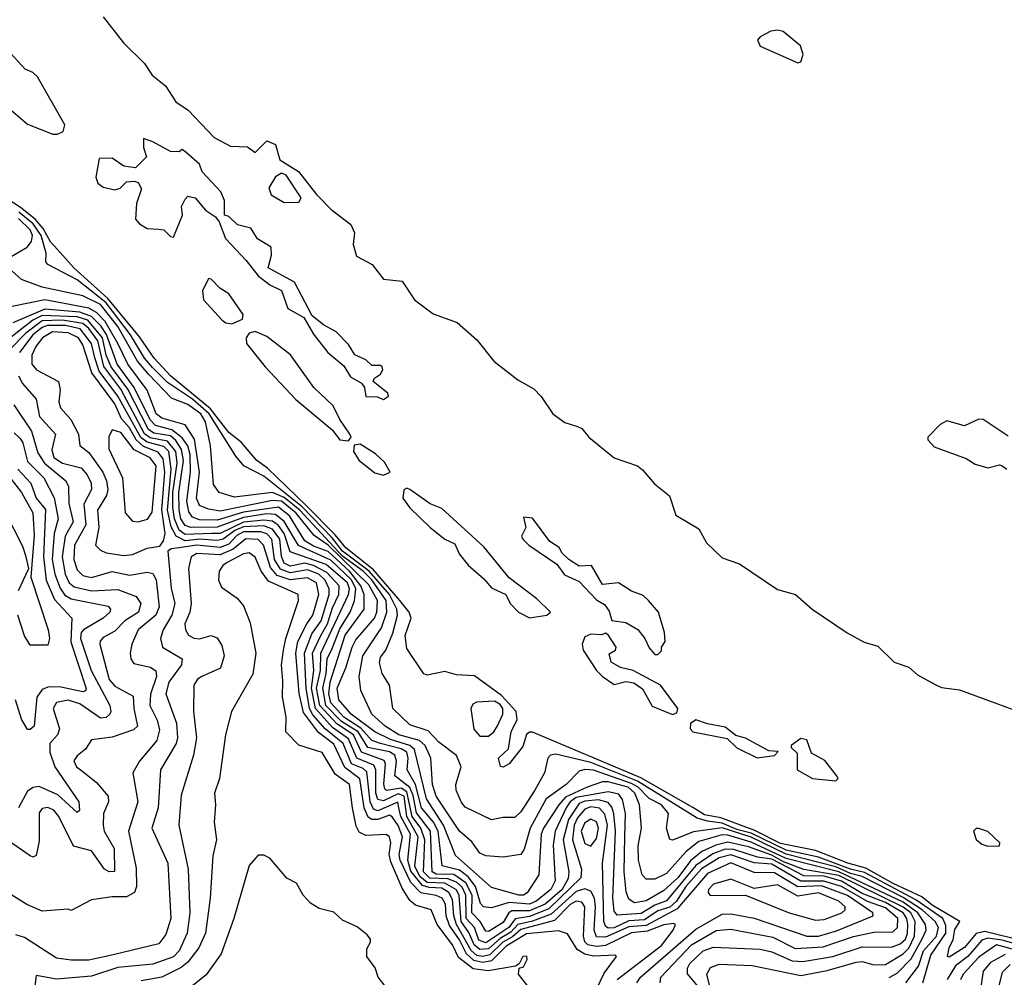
# Model space of a CAD drawing. Extents: x 2210602 to 2357277, y 510288 to 673808.
# Tile 248 of 256: x 2334259 to 2337632, y 540284 to 543565. Entities that reach past the tile are written whole.
import ezdxf

# ---------------------------------------------------------------- set-up
doc = ezdxf.new("R2010")
doc.units = 0

msp = doc.modelspace()

# ---------------------------------------------------------------- linework, layer by layer
at = {"layer": '0CON05XD'}
for points in [[(2334544.4, 543574.4), (2334614, 543485), (2334686, 543415), (2334712, 543375), (2334758.3, 543338.3), (2334793.7, 543283.7), (2334836.2, 543255), (2334925, 543160.8), (2334981.2, 543131.2), (2335039.3, 543129.3), (2335065, 543110), (2335105, 543150), (2335135, 543137.5), (2335150, 543085), (2335213.3, 543045), (2335275.8, 542965.8), (2335326.2, 542915), (2335393, 542863), (2335406, 542835), (2335401.4, 542795), (2335412, 542755), (2335465.6, 542725.6), (2335505, 542676.2), (2335568.6, 542668.6), (2335611.2, 542605), (2335675, 542557.5), (2335757.3, 542527.3), (2335825, 542468), (2335883.5, 542395), (2335965, 542330.6), (2336019.7, 542299.7), (2336045, 542273.8), (2336084.6, 542214.6), (2336126.2, 542185), (2336169.5, 542170.5), (2336184.3, 542164.3), (2336208.8, 542135), (2336295, 542064), (2336375, 542036), (2336392.7, 542022.7), (2336433.3, 541975), (2336485, 541933.3), (2336506.8, 541866.8), (2336585, 541820), (2336612.1, 541772.1), (2336665, 541720.6), (2336725, 541700.9), (2336855, 541612.2), (2336916.7, 541595), (2336973.8, 541545), (2337093.7, 541463.7), (2337152.2, 541432.2), (2337198.3, 541418.3), (2337255, 541363.8), (2337305, 541346.2), (2337335, 541320), (2337395, 541287.5), (2337417, 541277), (2337478.8, 541268.8), (2337602.7, 541222.7), (2337665, 541200)], [(2336925, 543417.5), (2336935, 543420), (2336942.5, 543445), (2336933.3, 543475), (2336874.2, 543524.2), (2336855, 543529.2), (2336832.5, 543525), (2336795, 543506.2), (2336786.7, 543495), (2336795, 543473.8), (2336925, 543417.5)], [(2334228.8, 543255), (2334285, 543207.1), (2334372.2, 543172.2), (2334387.8, 543172.2), (2334407.8, 543182.2), (2334412.9, 543205), (2334319.2, 543369.2), (2334303.6, 543383.6), (2334277.5, 543395), (2334215, 543463.3)], [(2335505, 542263.8), (2335522.5, 542275), (2335520, 542285), (2335470, 542325), (2335473.6, 542336.4), (2335495, 542350), (2335502.5, 542365), (2335500, 542375), (2335495, 542380), (2335465, 542380), (2335445, 542400), (2335407, 542417), (2335385, 542452.5), (2335343.3, 542495), (2335299.3, 542519.3), (2335260.7, 542550.7), (2335200, 542665), (2335110, 542715), (2335121.7, 542758.3), (2335120, 542785), (2335073.6, 542813.6), (2335050.7, 542850.7), (2335005, 542862.5), (2334975, 542890), (2334960, 542895), (2334960, 542945), (2334947.5, 542975), (2334883.6, 543043.6), (2334875, 543070), (2334829.3, 543109.3), (2334815, 543120), (2334805, 543112.5), (2334775, 543113.3), (2334715, 543146.7), (2334682.5, 543157.5), (2334683, 543127), (2334692.5, 543095), (2334655, 543056.7), (2334615, 543063.3), (2334575, 543090), (2334531.2, 543088.8), (2334519.1, 543025), (2334526.5, 543005), (2334545, 542991.5), (2334585, 542981.4), (2334603, 542987), (2334625, 543008.8), (2334651.7, 543011.7), (2334665, 543006.7), (2334675.8, 542985), (2334658.6, 542935), (2334655, 542881.2), (2334668.9, 542865), (2334695, 542849.6), (2334735, 542847.1), (2334752.5, 542845), (2334775, 542822.5), (2334785, 542820), (2334816.7, 542895), (2334813.3, 542925), (2334825, 542950), (2334835, 542960), (2334860, 542955), (2334895, 542912.5), (2334929.3, 542889.3), (2334942.5, 542872.5), (2334963.8, 542815), (2335035, 542740), (2335075, 542687.5), (2335115, 542656.7), (2335155, 542637.5), (2335176.7, 542575), (2335232.5, 542545), (2335265, 542487.5), (2335313.8, 542425), (2335368.8, 542378.8), (2335391.7, 542341.7), (2335429.5, 542319.5), (2335440, 542305), (2335444.1, 542274.1), (2335483, 542273), (2335505, 542263.8)], [(2335165, 542938.8), (2335215, 542940), (2335222.5, 542955), (2335171.7, 543031.7), (2335155, 543038.8), (2335135, 543026.7), (2335111.7, 542988.3), (2335120, 542965), (2335165, 542938.8)], [(2337698.3, 540408.3), (2337565, 540441.1), (2337535, 540434.3), (2337495, 540386), (2337442.5, 540352.5), (2337437.5, 540355), (2337442.9, 540385), (2337456.3, 540413.7), (2337462.3, 540447.7), (2337480, 540475), (2337385, 540531), (2337349.5, 540559.5), (2337250.8, 540605), (2337157.8, 540657.8), (2337095.3, 540675), (2336985, 540718.2), (2336865, 540742.8), (2336777.3, 540787.3), (2336660.6, 540830.6), (2336605, 540841.2), (2336564.2, 540865.8), (2336387.1, 540967.1), (2336015, 541123.9), (2336005, 541124.4), (2335995, 541116), (2335981.8, 541075), (2335935.6, 541015), (2335915, 541004), (2335906.2, 541006.2), (2335898.8, 541035), (2335933.3, 541066.7), (2335942.8, 541125), (2335962.4, 541167.6), (2335959, 541195), (2335909.8, 541249.8), (2335816.7, 541316.7), (2335755, 541320.4), (2335715, 541332.2), (2335655, 541318.7), (2335643.3, 541323.3), (2335585, 541410), (2335579.7, 541455), (2335599.6, 541515), (2335592.8, 541535), (2335560.9, 541575), (2335470.3, 541680.3), (2335375.4, 541755), (2335339.7, 541799.7), (2335240.3, 541900.3), (2335107.9, 542027.9), (2335070.7, 542055), (2335016.9, 542116.9), (2334975, 542150.8), (2334911.9, 542231.9), (2334775.2, 542345), (2334718.9, 542405), (2334668.6, 542478.6), (2334560.1, 542610.1), (2334444.2, 542714.2), (2334387.6, 542777.6), (2334364.2, 542804.2), (2334339.5, 542849.5), (2334311.1, 542881.1), (2334261.5, 542921.5), (2334100, 543025)], [(2337353.3, 540265), (2337379.6, 540360.4), (2337431.5, 540435), (2337432.1, 540462.1), (2337421.4, 540485), (2337329, 540549), (2337152.7, 540642.7), (2337105, 540654.2), (2336995, 540695.5), (2336885, 540720.2), (2336765, 540777.6), (2336715, 540790.7), (2336665, 540812.5), (2336615, 540819.2), (2336579.7, 540829.7), (2336375, 540955.6), (2336215, 541019.9), (2336095, 541048.5), (2336076.7, 541045), (2336067.5, 541035), (2336056.7, 540985), (2336023.8, 540925), (2335975, 540850.8), (2335955, 540832), (2335915, 540832), (2335875, 540823.1), (2335785, 540867.5), (2335770.6, 540885), (2335754.4, 540925), (2335753.3, 540945), (2335771.4, 541005), (2335754.5, 541044.5), (2335695, 541089.1), (2335658.3, 541128.3), (2335595, 541148.9), (2335537.5, 541205), (2335525.6, 541285), (2335500.6, 541325), (2335491.2, 541361.2), (2335495, 541380.8), (2335512.5, 541405), (2335536.8, 541463.2), (2335552.8, 541525), (2335550.8, 541545), (2335525.1, 541595.1), (2335455.7, 541675.7), (2335365, 541743.8), (2335329.5, 541789.5), (2335225.8, 541895.8), (2335095, 542001.3), (2335026.2, 542036.2), (2334999.1, 542069.1), (2334907.9, 542215), (2334850.6, 542265), (2334765, 542322.3), (2334713.6, 542373.6), (2334686.4, 542405), (2334638.5, 542485), (2334555, 542594.2), (2334504.8, 542635), (2334455, 542673.5), (2334355, 542725.5), (2334348.4, 542735), (2334349.7, 542765), (2334332.1, 542825), (2334304.6, 542865), (2334255.4, 542905.4)], [(2334216.2, 542745), (2334284.2, 542785.8), (2334298.7, 542805), (2334302.2, 542825), (2334294.8, 542845), (2334255, 542884.1)], [(2334335, 542648.9), (2334265, 542674.5), (2334220.6, 542715)], [(2334985, 542523.3), (2335021.4, 542538.6), (2335024.2, 542555), (2334975.5, 542625.5), (2334944.2, 542645), (2334915, 542676.2), (2334905, 542678), (2334884.3, 542635.7), (2334888.7, 542605), (2334952, 542535), (2334965, 542525.7), (2334985, 542523.3)], [(2337294.8, 540265.2), (2337337.7, 540322.3), (2337355.4, 540375), (2337399.8, 540425), (2337406.6, 540455), (2337395.5, 540475.5), (2337350, 540515), (2337285, 540557.6), (2337145, 540629.9), (2337105, 540639.3), (2337055, 540662.2), (2336885, 540705.4), (2336765, 540764), (2336665, 540796), (2336567.2, 540782.8), (2336495, 540754.3), (2336485.8, 540755.8), (2336474.6, 540794.6), (2336481.5, 540845), (2336457.5, 540875), (2336415, 540897.2), (2336377.6, 540935), (2336355, 540948.5), (2336225, 540993.9), (2336195, 540996), (2336175, 540990), (2336130.9, 540945), (2336062, 540895), (2336007.5, 540795), (2335987, 540723), (2335975, 540704.4), (2335915, 540695.5), (2335855, 540700.6), (2335835, 540709.4), (2335807.8, 540747.8), (2335765.4, 540785), (2335685, 540904.5), (2335672.8, 540945), (2335667.4, 541035), (2335647.9, 541077.9), (2335627.9, 541095), (2335557.3, 541115), (2335510.6, 541145), (2335465.3, 541185.3), (2335426.8, 541266.8), (2335421.3, 541315), (2335434.7, 541385), (2335498.3, 541481.7), (2335516.9, 541535), (2335514.6, 541575), (2335465, 541646), (2335435, 541675.5), (2335365, 541727.1), (2335218.2, 541885), (2335165, 541928.2), (2335125, 541944.9), (2334995, 541929.3), (2334941.9, 541945), (2334922.8, 541972.8), (2334912, 542105), (2334895, 542187.5), (2334878.6, 542215), (2334835, 542245.9), (2334778.3, 542268.3), (2334699.8, 542349.8), (2334661.8, 542395), (2334595, 542513.3), (2334535, 542589), (2334475, 542618.3), (2334335, 542648.9)], [(2337237, 540283), (2337265, 540298.1), (2337313.1, 540346.9), (2337351.8, 540418.2), (2337364.7, 540445), (2337361.7, 540465), (2337336.1, 540505), (2337285, 540541), (2337065, 540645.7), (2336885, 540690.7), (2336765, 540747.4), (2336685, 540770.9), (2336665, 540771.9), (2336585, 540749.6), (2336541.9, 540715), (2336475, 540639.3), (2336435, 540620), (2336405, 540620), (2336391.1, 540635), (2336378.7, 540685), (2336377.1, 540735), (2336389.1, 540795), (2336381.8, 540875), (2336365.8, 540915), (2336343.6, 540935), (2336275, 540953.8), (2336255, 540953.3), (2336203.1, 540935), (2336128.9, 540901.1), (2336105.1, 540874.9), (2336053.3, 540795), (2336045.7, 540775), (2336037.3, 540635), (2335996.9, 540573.1), (2335985, 540565.3), (2335968.8, 540565), (2335875, 540591.9), (2335751.7, 540701.7), (2335710.3, 540805), (2335652.1, 540895), (2335611.6, 541065), (2335595, 541078.5), (2335528.5, 541098.5), (2335475, 541124.8), (2335394.7, 541185), (2335351.7, 541235), (2335345.8, 541275), (2335375.8, 541344.2), (2335397.4, 541415), (2335410.1, 541439.9), (2335473.8, 541515), (2335482.1, 541535), (2335484.4, 541575), (2335455, 541628.8), (2335315, 541764.7), (2335267.6, 541797.6), (2335204.3, 541875), (2335155, 541915.3), (2335125, 541918.1), (2334945, 541881.5), (2334905, 541887.5), (2334875, 541900.8), (2334864.8, 541925), (2334874.8, 542015), (2334857.1, 542127.1), (2334825, 542176.9), (2334745, 542200), (2334726.3, 542215), (2334695.3, 542295), (2334629.3, 542385), (2334594.6, 542455), (2334551.1, 542531.1), (2334522.1, 542562.1), (2334495, 542576.1), (2334345, 542604.5), (2334232.3, 542582.3)], [(2336629.4, 540225), (2336612.3, 540295), (2336625, 540317.5), (2336655, 540329.2), (2336767.5, 540325), (2336935, 540290.8), (2337025, 540307.8), (2337124.3, 540335.7), (2337145, 540338.7), (2337185, 540327.1), (2337225, 540327.9), (2337285, 540364.8), (2337305, 540384.4), (2337324.2, 540425), (2337326, 540475), (2337311.4, 540505), (2337285, 540524.4), (2337065, 540632.4), (2336945, 540653.8), (2336875, 540680.2), (2336835, 540702.8), (2336755, 540731), (2336685, 540746.9), (2336643.3, 540736.7), (2336595.5, 540714.5), (2336557.1, 540682.9), (2336513.7, 540625), (2336465, 540581.9), (2336405, 540545.6), (2336365, 540539.1), (2336345, 540551.9), (2336336.9, 540576.9), (2336330, 540645), (2336332.2, 540765), (2336333.9, 540845), (2336323.3, 540893.3), (2336311, 540911), (2336275, 540920), (2336165, 540899.5), (2336144.9, 540885.1), (2336131, 540865), (2336093.2, 540785), (2336086.7, 540736.7), (2336093.1, 540615), (2336077.9, 540585), (2336027.9, 540545), (2336005, 540535.1), (2335935, 540540.4), (2335875, 540521.7), (2335847.1, 540525), (2335837.1, 540537.1), (2335819.9, 540595), (2335795, 540628.5), (2335765, 540650.9), (2335706.4, 540666.4), (2335692.1, 540785), (2335676.5, 540815), (2335634.9, 540865), (2335614.1, 540944.1), (2335585.6, 540995), (2335589.7, 541035), (2335585.2, 541055), (2335565, 541067.3), (2335494.4, 541085), (2335465, 541094.8), (2335427.3, 541137.3), (2335369.5, 541175), (2335325, 541224.8), (2335317.2, 541255), (2335322.2, 541295), (2335373.8, 541456.2), (2335438.3, 541545), (2335438.8, 541595), (2335427.6, 541625), (2335388.6, 541675), (2335315, 541743.1), (2335265, 541761.3), (2335235, 541779.8), (2335183.2, 541865), (2335145, 541894.3), (2335025, 541877.6), (2334935, 541850.4), (2334875, 541850.8), (2334850.7, 541860.7), (2334838.5, 541878.5), (2334830.7, 541915), (2334843.4, 542015), (2334842.3, 542075), (2334834.3, 542104.3), (2334815, 542132.8), (2334779.7, 542159.7), (2334724.3, 542174.3), (2334705, 542193.9), (2334651, 542305), (2334592.3, 542385), (2334556, 542486), (2334536.4, 542516.4), (2334505, 542547.4), (2334465, 542562.3), (2334345, 542573.3), (2334235, 542526.7)], [(2336582.5, 540252.5), (2336546, 540296), (2336546.6, 540315), (2336555, 540331.8), (2336600.4, 540375), (2336635, 540387.8), (2336795, 540380.8), (2336835, 540371.7), (2336905, 540340.2), (2336941.8, 540338.2), (2337044.3, 540355.7), (2337145, 540389), (2337245, 540387.8), (2337275, 540399.1), (2337293.4, 540415), (2337300.7, 540435), (2337301.1, 540465), (2337297.4, 540485), (2337284.9, 540504.9), (2337225, 540539.8), (2337145, 540571.6), (2337073.7, 540613.7), (2337015, 540630), (2336945, 540631.8), (2336835, 540688.6), (2336786.2, 540696.2), (2336705, 540722), (2336675, 540723), (2336633.1, 540706.9), (2336575, 540667.5), (2336475, 540545.9), (2336435, 540531.2), (2336387.4, 540502.6), (2336305, 540496.4), (2336295, 540511.2), (2336290.8, 540555), (2336299.4, 540785), (2336294.6, 540844.6), (2336287.4, 540867.4), (2336275, 540882.8), (2336241.5, 540891.5), (2336195, 540887.9), (2336175, 540879.5), (2336139, 540825), (2336120.6, 540755), (2336139.6, 540645), (2336137.2, 540622.8), (2336116.9, 540585), (2336059.4, 540535), (2336005, 540511.6), (2335945, 540511.5), (2335934.3, 540505), (2335915, 540472), (2335865, 540441.2), (2335855, 540442.3), (2335835.6, 540475.6), (2335808, 540505), (2335808.7, 540565), (2335787.5, 540607.5), (2335745.9, 540635.9), (2335685, 540637.7), (2335671.5, 540645), (2335665.9, 540785), (2335617.7, 540847.7), (2335606.6, 540906.6), (2335595, 540934.8), (2335543.9, 540973.9), (2335550, 541025), (2335543.8, 541045), (2335525, 541056.9), (2335451.4, 541071.4), (2335417.7, 541125), (2335360.7, 541160.7), (2335307.4, 541215), (2335296.8, 541275), (2335308.6, 541325), (2335312.2, 541375), (2335329.2, 541410.8), (2335355, 541478.1), (2335390.9, 541535), (2335406.1, 541573.9), (2335410, 541615), (2335395, 541645.4), (2335325, 541713.7), (2335213.7, 541763.7), (2335165, 541846.1), (2335135, 541869.5), (2335105, 541871.3), (2335025, 541859.8), (2334935, 541826.6), (2334845, 541824.6), (2334825, 541832.2), (2334810.8, 541855), (2334805.1, 541885.1), (2334804, 541945), (2334820.1, 542055), (2334812.8, 542092.8), (2334793.4, 542123.4), (2334775, 542138.8), (2334718.1, 542148.1), (2334700.3, 542160.3), (2334628.6, 542298.6), (2334571.7, 542375), (2334554.9, 542414.9), (2334542.2, 542475), (2334491.6, 542535), (2334455, 542547.1), (2334335, 542550.8), (2334303.5, 542535), (2334180.7, 542439.3)], [(2336452.7, 540265), (2336455.4, 540285), (2336559.7, 540395), (2336645, 540444.1), (2336695, 540449.2), (2336838.7, 540421.3), (2336915, 540382.2), (2337011.7, 540388.3), (2337115, 540424.4), (2337185, 540439), (2337249.8, 540440.2), (2337265.8, 540455), (2337267, 540485), (2337225, 540522.2), (2337163.6, 540543.6), (2337074.5, 540595.5), (2337013.9, 540613.9), (2336935, 540613.8), (2336835, 540672), (2336775, 540675.9), (2336695, 540703.3), (2336655, 540693.5), (2336594.6, 540655.4), (2336541.2, 540595), (2336509.3, 540545), (2336485.4, 540524.6), (2336445, 540511.8), (2336399.6, 540480.4), (2336345, 540477.2), (2336295, 540453.4), (2336275, 540452), (2336265, 540458.8), (2336259.5, 540475), (2336254.7, 540675), (2336272.1, 540805), (2336262.8, 540842.8), (2336245, 540863.3), (2336215, 540868), (2336195, 540860.5), (2336169.8, 540830.2), (2336158.3, 540805), (2336152.7, 540755), (2336182.9, 540655), (2336180.9, 540625), (2336071.1, 540518.9), (2336005, 540492.1), (2335956, 540484), (2335934.2, 540455), (2335855, 540402.4), (2335831.6, 540411.6), (2335816.4, 540455), (2335788.4, 540485), (2335787.6, 540565), (2335775, 540593.3), (2335755, 540609.7), (2335725, 540621.5), (2335663.2, 540623.2), (2335641.7, 540645), (2335646.9, 540755), (2335633.1, 540795), (2335602.7, 540835), (2335585, 540919.1), (2335565, 540931.5), (2335515, 540924.3), (2335510, 540930), (2335506.3, 540946.3), (2335512, 541015), (2335507.3, 541027.3), (2335429.8, 541055), (2335402.3, 541115), (2335345, 541152), (2335287.2, 541215), (2335275.5, 541275), (2335289.5, 541335), (2335290.4, 541395), (2335385.1, 541595), (2335388.5, 541615), (2335381.7, 541635), (2335308.2, 541698.2), (2335185, 541741.6), (2335164.9, 541805), (2335145, 541832.1), (2335125, 541846.4), (2335095, 541850.6), (2335025, 541843.5), (2334945.2, 541804.8), (2334916, 541804), (2334825, 541801), (2334805, 541815.6), (2334789.2, 541855), (2334782.8, 541895), (2334783.3, 541945), (2334798.2, 542045), (2334793.1, 542085), (2334765, 542121.1), (2334705, 542132), (2334686.4, 542146.4), (2334605, 542299.2), (2334546.8, 542376.8), (2334526.7, 542465), (2334495, 542507), (2334474.3, 542524.3), (2334405.1, 542535.1), (2334335, 542532.5), (2334279.7, 542490.3), (2334225.2, 542435)], [(2336372.5, 540265), (2336385.4, 540285), (2336575, 540449.2), (2336665, 540500.3), (2336695, 540501.8), (2336775, 540486.3), (2336955, 540424.8), (2336995, 540424.8), (2337057.1, 540442.9), (2337182.5, 540495), (2337181.9, 540505), (2337095, 540564.5), (2337005, 540597.5), (2336925, 540593.5), (2336845, 540641.7), (2336775, 540643.5), (2336695, 540676.8), (2336615, 540640.2), (2336511.2, 540518.8), (2336405, 540461.8), (2336345, 540456.6), (2336265, 540421.1), (2336235, 540423.1), (2336226.7, 540445), (2336231.2, 540525), (2336227.3, 540555), (2336215, 540578.7), (2336195, 540587.5), (2336165, 540578.2), (2336079.9, 540500.1), (2336015, 540476.6), (2335965.5, 540464.5), (2335941.5, 540438.5), (2335905, 540417.5), (2335865, 540381.3), (2335835, 540378.8), (2335815.1, 540395.1), (2335797.8, 540437.8), (2335770.7, 540475), (2335764.6, 540564.6), (2335755, 540583.2), (2335715, 540606.7), (2335655, 540608.7), (2335629.8, 540629.8), (2335612.4, 540665), (2335623.7, 540765), (2335584.5, 540835), (2335575.5, 540905), (2335555, 540912.7), (2335505, 540889), (2335485, 540892.9), (2335478.6, 540915), (2335478.5, 540995), (2335471.3, 541011.3), (2335413.7, 541035), (2335385, 541100.5), (2335330.1, 541140.1), (2335272, 541205), (2335258.1, 541275), (2335266.4, 541335), (2335262.2, 541395), (2335290.5, 541455), (2335312.9, 541495), (2335330, 541550), (2335352.1, 541595), (2335353.1, 541625), (2335311.3, 541671.3), (2335265, 541694.7), (2335235, 541703.3), (2335185, 541692.1), (2335165, 541702.4), (2335155.8, 541725.8), (2335149.8, 541785), (2335125, 541818.8), (2335095, 541830.6), (2335025, 541827.8), (2334995.2, 541815), (2334955.4, 541784.6), (2334935, 541780.8), (2334875, 541785.5), (2334825, 541779.6), (2334794.9, 541794.9), (2334777.8, 541827.8), (2334764.7, 541884.7), (2334777.4, 542025), (2334769.3, 542085), (2334752.9, 542102.9), (2334695, 542117.7), (2334673.8, 542133.8), (2334595.1, 542275.1), (2334531.1, 542361.1), (2334515.9, 542405.9), (2334504.3, 542455), (2334465.2, 542505.2), (2334415, 542517.1), (2334353.3, 542516.7), (2334335, 542510), (2334303.8, 542485), (2334257.7, 542425)], [(2334615, 541729.2), (2334645, 541733.1), (2334695, 541754.6), (2334738.8, 541761.2), (2334751.2, 541778.8), (2334756.9, 541805), (2334745.3, 541885.3), (2334755.6, 542015), (2334750.1, 542060.1), (2334732.6, 542082.6), (2334682.8, 542102.8), (2334657.6, 542125), (2334635, 542166), (2334607.2, 542197.2), (2334585, 542249), (2334506.1, 542355), (2334475, 542450.9), (2334459.8, 542475), (2334425, 542492), (2334371.4, 542495), (2334336.9, 542475), (2334313.8, 542445), (2334300.6, 542415), (2334300.4, 542385), (2334315.8, 542365), (2334391.4, 542325), (2334396.9, 542296.9), (2334392.7, 542255), (2334398.2, 542235), (2334433.2, 542195), (2334460.4, 542145), (2334465, 542106.2), (2334495, 542081.5), (2334543.1, 542015), (2334556.4, 541985), (2334560.5, 541955), (2334556.4, 541935), (2334524.8, 541885), (2334530, 541825), (2334518.1, 541765), (2334535, 541746.9), (2334555, 541738.5), (2334615, 541729.2)], [(2335385, 542121.9), (2335394.2, 542135), (2335390, 542145), (2335355.6, 542195), (2335332.3, 542242.3), (2335266.2, 542305), (2335186.6, 542416.6), (2335105, 542479.2), (2335065, 542496.2), (2335045, 542490.8), (2335034.1, 542475), (2335036.1, 542455), (2335099.7, 542375), (2335205, 542263.6), (2335329.2, 542159.2), (2335355, 542125.9), (2335385, 542121.9)], [(2334254.4, 542344.4), (2334268.2, 542318.2), (2334314.5, 542265), (2334326.1, 542205), (2334381.2, 542145), (2334369.1, 542090.9), (2334375.3, 542065), (2334405, 542045.8), (2334469, 542029), (2334490, 542005), (2334503.6, 541976.4), (2334504, 541955), (2334478.8, 541905), (2334485, 541834.2), (2334446, 541765), (2334444.3, 541715), (2334455, 541680), (2334475, 541660.7), (2334505, 541653.5), (2334575, 541674.7), (2334635, 541661.3), (2334695, 541671.5), (2334715, 541667.8), (2334725.8, 541645.8), (2334736.6, 541553.4), (2334724.6, 541525), (2334665, 541474.2), (2334642.9, 541425), (2334637.3, 541395), (2334638.9, 541375), (2334649.4, 541359.4), (2334706.8, 541346.8), (2334725, 541333.8), (2334726.7, 541315), (2334706.4, 541253.6), (2334704.7, 541215), (2334729.3, 541165), (2334738.1, 541131.9), (2334727.9, 541095), (2334669.2, 541025), (2334645.8, 540985), (2334662.9, 540885), (2334631.2, 540785), (2334657.6, 540657.6), (2334658.5, 540595), (2334651.4, 540575), (2334625, 540560), (2334575, 540560), (2334505, 540550), (2334435, 540512.5), (2334425, 540517.5), (2334335, 540511.2), (2334283, 540533), (2334184.3, 540594.3)], [(2334238.5, 542245), (2334299.5, 542155), (2334320.5, 542080.5), (2334343.8, 542045), (2334416.4, 541985), (2334426.2, 541965), (2334427.4, 541907.4), (2334441.2, 541845), (2334414.1, 541795), (2334404.5, 541725), (2334414.8, 541665), (2334428.3, 541635), (2334445, 541622.3), (2334505, 541608.1), (2334595, 541612.9), (2334658.1, 541588.1), (2334673.8, 541565), (2334665.3, 541535), (2334618.7, 541505), (2334585, 541470), (2334545, 541448.6), (2334533.9, 541436.1), (2334532.7, 541425), (2334565, 541303.8), (2334585, 541281.3), (2334647.7, 541247.7), (2334649.5, 541205), (2334662.2, 541145), (2334648.5, 541131.5), (2334575, 541106.8), (2334505, 541098), (2334483.9, 541066.1), (2334455, 541042.5), (2334444.6, 541025.4), (2334453.5, 541005), (2334475, 540989.1), (2334521.9, 540951.9), (2334561.9, 540905), (2334562.5, 540885), (2334545.4, 540845), (2334544, 540805), (2334548.2, 540785), (2334581.8, 540725), (2334583, 540647), (2334565, 540645.5), (2334548.9, 540655), (2334505, 540717.1), (2334443, 540733), (2334393.2, 540835), (2334375, 540856.2), (2334355, 540865.4), (2334335, 540861.9), (2334325, 540847.5), (2334325, 540750), (2334315, 540701.2), (2334305, 540696), (2334295, 540700), (2334205, 540762.1)], [(2337645, 542137.5), (2337560, 542195), (2337545, 542196.7), (2337495, 542173.3), (2337435, 542190), (2337412.3, 542177.7), (2337370, 542135), (2337370, 542125), (2337391.7, 542101.7), (2337501.7, 542061.7), (2337532.3, 542042.3), (2337575, 542030), (2337615, 542040), (2337625, 542036.7), (2337640, 542025)], [(2334239.4, 542149.4), (2334259.6, 542129.6), (2334268.8, 542115), (2334285, 542051.5), (2334341.8, 541995), (2334376.3, 541926.3), (2334390.8, 541855), (2334377, 541805), (2334370, 541715), (2334379.5, 541665), (2334397.2, 541617.2), (2334413.6, 541593.6), (2334435, 541580.2), (2334562, 541555), (2334570, 541545), (2334567.1, 541535), (2334544.5, 541515), (2334477.3, 541475), (2334469.5, 541465), (2334467, 541445), (2334503.3, 541335), (2334567.3, 541215), (2334571.1, 541195), (2334566.9, 541185), (2334555, 541173.6), (2334535, 541171.3), (2334465, 541220.4), (2334425, 541233.3), (2334385, 541225.4), (2334373.2, 541205), (2334395.4, 541135), (2334387.8, 541115), (2334361.5, 541085), (2334361.3, 541055), (2334379.4, 541005), (2334461.4, 540885), (2334463.3, 540855), (2334455, 540848.8), (2334389.5, 540909.5), (2334325, 540937.5), (2334305, 540934.6), (2334285, 540921.5), (2334255, 540864.3)], [(2334665, 541844.4), (2334696.7, 541853.3), (2334712.4, 541877.6), (2334726.2, 542036.2), (2334705, 542063.9), (2334650.7, 542090.7), (2334605, 542150), (2334575, 542159.4), (2334563.8, 542136.2), (2334563.8, 542095), (2334610.6, 541995), (2334620, 541875), (2334645, 541846.2), (2334665, 541844.4)], [(2335505, 542004.7), (2335528, 542015), (2335508.7, 542048.7), (2335477.2, 542077.2), (2335425, 542110), (2335405, 542106.7), (2335402, 542085), (2335422.1, 542055), (2335475, 542012.9), (2335505, 542004.7)], [(2334225.5, 541995.5), (2334264.4, 541944.4), (2334303.6, 541875), (2334308.7, 541798.7), (2334296.5, 541655), (2334356.1, 541473.9), (2334361.2, 541445), (2334355, 541422.5), (2334295, 541422), (2334275, 541453.8), (2334252.5, 541525)], [(2334251.9, 542025), (2334296.7, 541976.7), (2334315, 541925.5), (2334346.4, 541886.4), (2334339.9, 541725), (2334349.6, 541645), (2334377.9, 541577.9), (2334437.3, 541515), (2334433.3, 541433.3), (2334486.5, 541273.5), (2334484.5, 541265.5), (2334475, 541262.3), (2334395, 541279.3), (2334355, 541277.9), (2334335, 541270), (2334316.7, 541243.3), (2334308, 541145), (2334295, 541132.5), (2334285, 541133.3), (2334265, 541168.6), (2334244, 541235)], [(2336005, 541516.1), (2336065, 541524.4), (2336077.5, 541535), (2336030.5, 541580.5), (2335935, 541652.5), (2335849.1, 541759.1), (2335705, 541890), (2335665, 541906), (2335595, 541955.8), (2335585, 541960), (2335575, 541954), (2335570.9, 541925), (2335595, 541892.8), (2335665, 541824.8), (2335715, 541784.8), (2335749, 541769), (2335763.9, 541735), (2335795, 541695.9), (2335849.2, 541649.2), (2335875, 541618.1), (2335923.8, 541595), (2335938.6, 541565), (2335967.2, 541535), (2336005, 541516.1)], [(2334255, 541609.2), (2334290, 541685), (2334280.4, 541725), (2334269.4, 541759.4), (2334208.7, 541878.7)], [(2336445, 541390), (2336457, 541403), (2336457.5, 541415), (2336470, 541435), (2336468, 541465), (2336446.7, 541535), (2336412.5, 541575), (2336395, 541592.5), (2336355, 541607.5), (2336310, 541635), (2336255, 541630), (2336217.5, 541695), (2336175, 541692.5), (2336140, 541715), (2336117, 541737), (2336106.4, 541756.4), (2336075, 541777.5), (2336015, 541857.5), (2335985, 541860), (2335992.5, 541825), (2335977.5, 541795), (2335982.5, 541785), (2336002.5, 541765), (2336099.3, 541699.3), (2336125, 541663.3), (2336175, 541640), (2336235, 541577.5), (2336261.7, 541561.7), (2336278, 541538), (2336287, 541507), (2336335, 541500), (2336375.9, 541475.9), (2336400, 541445), (2336415, 541412.5), (2336435, 541390), (2336445, 541390)], [(2336305, 540276.8), (2336457.2, 540392.8), (2336497.1, 540445), (2336505.8, 540465), (2336498.3, 540468.3), (2336465, 540463.8), (2336408.4, 540441.6), (2336355, 540436.1), (2336265, 540393.3), (2336235, 540389.1), (2336205.4, 540395), (2336195.1, 540405.1), (2336189.8, 540425), (2336195.2, 540525), (2336185, 540541.1), (2336165, 540544.8), (2336145, 540533.5), (2336090.9, 540479.1), (2335975, 540448.2), (2335946.9, 540423.1), (2335914.2, 540405), (2335868.9, 540361.1), (2335845, 540354.9), (2335825, 540359.3), (2335805, 540376.2), (2335755.3, 540465), (2335746, 540495), (2335741, 540551), (2335729, 540575), (2335705, 540589.4), (2335661.3, 540591.3), (2335638.4, 540598.4), (2335598.2, 540648.2), (2335588.3, 540685), (2335597.4, 540775), (2335563.9, 540835), (2335557.2, 540865), (2335553.6, 540883.6), (2335485, 540854.6), (2335470.2, 540860.2), (2335459.3, 540885), (2335447.6, 540987.6), (2335435, 540999.2), (2335395, 541015.9), (2335367, 541085), (2335305.1, 541135.1), (2335263.1, 541183.1), (2335251.9, 541205), (2335239.9, 541275), (2335233.8, 541395), (2335259.8, 541460.2), (2335291.3, 541505), (2335318.5, 541595), (2335319, 541615), (2335305.2, 541645), (2335283.4, 541665), (2335245, 541680), (2335185, 541669.2), (2335151.8, 541681.8), (2335132, 541715), (2335122.4, 541785), (2335105, 541803.8), (2335085, 541810.7), (2335025, 541809.8), (2335002.8, 541797.2), (2334975, 541768.3), (2334945, 541756.1), (2334865, 541764.7), (2334804.5, 541755.5), (2334777.5, 541752.5), (2334766.5, 541743.5), (2334777.7, 541617.7), (2334790, 541565), (2334779.5, 541525), (2334750, 541475), (2334741.5, 541445), (2334748.1, 541415), (2334815.7, 541375), (2334812.9, 541355), (2334770, 541295), (2334759.7, 541255), (2334795.3, 541155), (2334799.4, 541105), (2334794.6, 541085), (2334741.1, 540995), (2334732.7, 540865), (2334711.5, 540795), (2334766.1, 540675), (2334776.2, 540485), (2334759.5, 540430.5), (2334735, 540398.6), (2334579.1, 540360.9), (2334495, 540343.2), (2334435, 540342.5), (2334385, 540349.5), (2334275, 540420), (2334245, 540429.2)], [(2336212.3, 540195), (2336261.4, 540298.6), (2336303.8, 540355), (2336299.7, 540359.7), (2336225, 540356.7), (2336195, 540363.1), (2336169, 540379), (2336135, 540433.3), (2336105, 540442.8), (2335995, 540433.5), (2335965, 540414.3), (2335925, 540390.4), (2335875, 540340.9), (2335845, 540334.7), (2335815, 540342), (2335788.8, 540365), (2335765, 540413), (2335731, 540461), (2335720, 540495), (2335717.3, 540535), (2335706.2, 540555), (2335685, 540564.8), (2335633.4, 540573.4), (2335598.7, 540608.7), (2335562, 540685), (2335559.2, 540705), (2335569.5, 540765), (2335555, 540803.6), (2335535, 540834), (2335525, 540839.7), (2335485, 540824.4), (2335465, 540825.2), (2335452.8, 540832.8), (2335439, 540865), (2335423.7, 540963.7), (2335372.3, 541002.3), (2335335, 541083.3), (2335282.6, 541122.6), (2335231.4, 541191.4), (2335216.5, 541256.5), (2335204.5, 541395), (2335211.9, 541435), (2335242.5, 541495), (2335263, 541525), (2335282.9, 541595), (2335275.2, 541635), (2335245, 541652.5), (2335185, 541645.6), (2335141.1, 541661.1), (2335117.8, 541687.8), (2335094, 541764), (2335075, 541783.8), (2335033.5, 541786.5), (2334989.7, 541750.3), (2334945, 541731.5), (2334865, 541736.3), (2334845.5, 541725), (2334837.1, 541685), (2334846.1, 541565), (2334841.1, 541535), (2334824.6, 541495), (2334826.9, 541475), (2334836.4, 541456.4), (2334855.5, 541445.5), (2334875, 541443.6), (2334915, 541455.6), (2334935, 541447.1), (2334951.1, 541421.1), (2334959.1, 541385), (2334946.5, 541343.5), (2334882.5, 541315), (2334867.5, 541305), (2334855.7, 541285), (2334854.5, 541195), (2334864.6, 541105), (2334853.8, 541045), (2334812.2, 540907.8), (2334803.3, 540805), (2334836, 540655), (2334841.9, 540505), (2334831.8, 540435), (2334804.7, 540375), (2334785, 540354.7), (2334715, 540328.6), (2334595, 540317.8), (2334505, 540288), (2334385, 540277.2), (2334315, 540290), (2334310, 540255)], [(2336041.1, 540201.1), (2335967.5, 540295), (2335970, 540315), (2335985, 540320), (2335997.5, 540345), (2335996.4, 540356.4), (2335982.5, 540355), (2335970, 540330), (2335957.5, 540322.5), (2335863.6, 540306.4), (2335812.7, 540312.7), (2335762.4, 540352.4), (2335741.6, 540395), (2335689.2, 540465), (2335667.8, 540515), (2335615, 540531.1), (2335595, 540547.5), (2335569, 540589), (2335530.1, 540680.1), (2335524.7, 540705), (2335530, 540745), (2335525.7, 540765.7), (2335513.6, 540773.6), (2335445, 540769.6), (2335421.1, 540781.1), (2335411.5, 540801.5), (2335398.7, 540865), (2335388.5, 540945), (2335339.7, 540979.7), (2335295, 541054.3), (2335215, 541079.2), (2335170, 541125), (2335171.4, 541175), (2335159.4, 541245), (2335160.3, 541300.3), (2335155.5, 541355), (2335162.9, 541405), (2335170.8, 541445), (2335214.3, 541575), (2335212.5, 541595), (2335111.5, 541641.5), (2335085.6, 541675.6), (2335065, 541723.1), (2335045, 541738.5), (2335025, 541735.3), (2334969.4, 541705), (2334954.3, 541695), (2334941.9, 541675), (2334940, 541645), (2334950.2, 541620.2), (2335003.4, 541583.4), (2335025, 541556.7), (2335047.9, 541497.9), (2335068.1, 541395), (2335057.6, 541322.4), (2334984.4, 541195), (2334963.1, 541115), (2334942.9, 540965), (2334925.7, 540915), (2334929.4, 540875), (2334924.3, 540815), (2334933.3, 540755), (2334920.5, 540700.5), (2334911.1, 540555), (2334894.6, 540435), (2334872.2, 540385), (2334834.2, 540335.8), (2334812, 540318), (2334745, 540284.7), (2334675, 540271.6)], [(2336495, 541184.2), (2336510, 541190), (2336513.3, 541205), (2336453.8, 541285), (2336360, 541335), (2336317.5, 541345), (2336285, 541363.8), (2336278.3, 541391.7), (2336300, 541405), (2336302.5, 541415), (2336275, 541457.5), (2336265, 541462.5), (2336253, 541457), (2336215, 541460), (2336195, 541450), (2336185.6, 541425), (2336189.2, 541405), (2336235, 541335.4), (2336255.4, 541315), (2336295, 541286.7), (2336335, 541297.8), (2336362.5, 541292.5), (2336392.7, 541272.7), (2336425, 541213.1), (2336495, 541184.2)], [(2335865, 541110.5), (2335883.3, 541125), (2335895, 541145.7), (2335913.4, 541185), (2335914.2, 541205), (2335905, 541218.8), (2335885, 541230.4), (2335823.3, 541226.7), (2335810.6, 541219.4), (2335804.4, 541205), (2335814.7, 541134.7), (2335835, 541110.6), (2335865, 541110.5)], [(2336785, 541036.5), (2336845, 541043.8), (2336857.5, 541057.5), (2336825, 541060), (2336745, 541103.3), (2336712.1, 541112.1), (2336675, 541141.2), (2336615, 541152), (2336575, 541166.7), (2336556.2, 541153.8), (2336555.8, 541135), (2336565, 541124.6), (2336682.1, 541102.1), (2336715, 541070), (2336785, 541036.5)], [(2337055, 540957.5), (2337062.5, 540965), (2337057.5, 540975), (2337017, 541027), (2336971.7, 541051.7), (2336955, 541097.5), (2336935, 541102.5), (2336901.7, 541078.3), (2336901.7, 541071.7), (2336922.5, 541052.5), (2336922, 540995), (2336975, 540964.7), (2337055, 540957.5)], [(2336215, 540733.5), (2336235, 540760), (2336241.9, 540795), (2336235, 540816.4), (2336215, 540825.3), (2336195, 540813.3), (2336182.3, 540785), (2336195, 540742.7), (2336215, 540733.5)], [(2337575, 540733.2), (2337615, 540734.2), (2337616.2, 540745), (2337575, 540783.3), (2337545, 540793.3), (2337535, 540793.3), (2337526.7, 540785), (2337535, 540756.2), (2337555, 540740.5), (2337575, 540733.2)], [(2335515, 540247.5), (2335486.7, 540285), (2335476.1, 540316.1), (2335447.5, 540355), (2335448.3, 540381.7), (2335460, 540405), (2335460, 540415), (2335449.3, 540429.3), (2335415, 540457.5), (2335365, 540480), (2335335, 540506.7), (2335285, 540520), (2335255, 540537.5), (2335230, 540565), (2335206.4, 540606.4), (2335173.6, 540623.6), (2335115, 540692.5), (2335095, 540702.5), (2335075, 540702.5), (2335045, 540667.5), (2334991.9, 540485), (2334948.6, 540365), (2334897, 540293), (2334845, 540250)], [(2336985, 540479.6), (2337015, 540482.2), (2337075.6, 540505), (2337086.2, 540515), (2337086.7, 540525), (2337064.4, 540545), (2336995, 540573.8), (2336925, 540561.6), (2336855, 540600.3), (2336775, 540588.1), (2336695, 540620), (2336635, 540603.5), (2336618.5, 540585), (2336617.1, 540575), (2336624.4, 540564.4), (2336745.7, 540565.7), (2336895, 540504.7), (2336985, 540479.6)], [(2337705, 540388.8), (2337625, 540411.8), (2337575, 540418.5), (2337555, 540411), (2337506.4, 540355), (2337465, 540323), (2337436, 540276)], [(2337738.6, 540358.6), (2337605, 540395.6), (2337545, 540353), (2337490.9, 540295), (2337481.6, 540275)], [(2337635, 540362.2), (2337584.6, 540335), (2337559.1, 540305), (2337544.1, 540205)], [(2337651.5, 540328.5), (2337625, 540300.5), (2337597.5, 540192.5)]]:
    msp.add_lwpolyline(points, dxfattribs=at)

doc.saveas('drawing.dxf')
